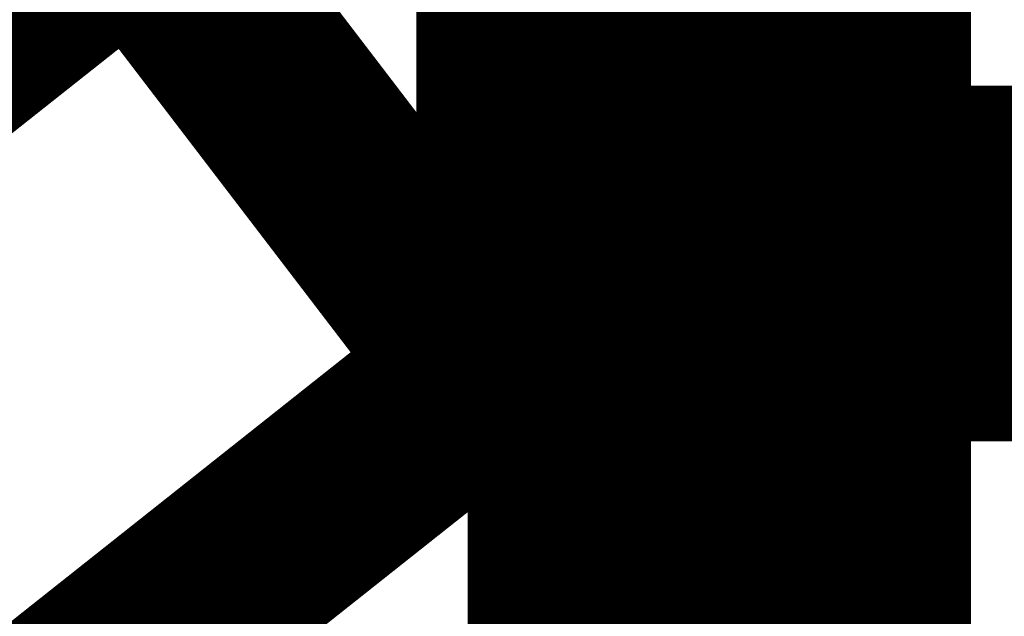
# Model space of a CAD drawing. Header units: millimetres. Extents: x 0 to 154, y -22 to 67.
# Tile 63 of 116: x 1.171 to 1.668, y 27.808 to 28.109. Entities that reach past the tile are written whole.
import ezdxf

# ---------------------------------------------------------------- set-up
doc = ezdxf.new("R2010")
doc.units = ezdxf.units.MM
for name, color, linetype in [('KeepOutLayer', 6, 'Continuous'), ('Mechanical1', 6, 'Continuous'), ('Mechanical7', 56, 'Continuous'), ('TopOverlay', 2, 'Continuous')]:
    doc.layers.add(name, color=color, linetype=linetype)

# ---------------------------------------------------------------- blocks, each defined once
blk = doc.blocks.new('USB_M_____B_RA_SMD_P_P_219')
at = {"layer": 'Mechanical7', "const_width": 0.1}
for points in [[(-4.75603, -3.80345), (-4.75603, 3.80345)], [(-4.75603, -3.80345), (-4.75603, -3.24635)], [(-4.81079, -3.81112), (-4.81079, -3.50009)], [(-5.37666, -3.88099), (-4.93859, -3.5342)], [(-5.00244, -3.58442), (-4.82448, -3.81714)], [(-4.77238, -3.80345), (-4.755, -3.80345)], [(-4.755, -3.80345), (0.3, -3.80345)], [(-5.19869, -4.11372), (-4.83449, -3.82508)]]:
    blk.add_lwpolyline(points, dxfattribs=at)
blk.add_lwpolyline([(-4.83449, -3.82508, -0.169124), (-4.77238, -3.80345)], format="xyb", dxfattribs=at)
at = {"layer": 'Mechanical7', "const_width": 0.05}
for points in [[(-4.79738, -3.80345, 1), (-4.74738, -3.80345, 1)], [(-4.79738, -3.80345, 1), (-4.74738, -3.80345, 1)], [(-4.78102, -3.80345, 1), (-4.73103, -3.80345, 1)], [(-4.78102, -3.80345, 1), (-4.73103, -3.80345, 1)], [(-4.78, -3.80345, 1), (-4.73, -3.80345, 1)], [(-4.78, -3.80345, 1), (-4.73, -3.80345, 1)], [(-4.83578, -3.81112, 1), (-4.78579, -3.81112, 1)], [(-4.84947, -3.81714, 1), (-4.79948, -3.81714, 1)], [(-4.85949, -3.82508, 1), (-4.80949, -3.82508, 1)], [(-4.85949, -3.82508, 1), (-4.80949, -3.82508, 1)]]:
    blk.add_lwpolyline(points, format="xyb", close=True, dxfattribs=at)
at = {"layer": 'TopOverlay'}
for points, const_width in [([(-4.675, -3.75), (-4.675, 3.75)], 0.1524), ([(-4.675, -3.75), (-3.6, -3.75)], 0.152)]:
    blk.add_lwpolyline(points, dxfattribs=dict(at, const_width=const_width))
for points, const_width in [([(-4.7131, -3.75, 1), (-4.6369, -3.75, 1)], 0.0762), ([(-4.713, -3.75, 1), (-4.637, -3.75, 1)], 0.076)]:
    blk.add_lwpolyline(points, format="xyb", close=True, dxfattribs=dict(at, const_width=const_width))

msp = doc.modelspace()

# ---------------------------------------------------------------- linework, layer by layer
at = {"layer": 'KeepOutLayer', "const_width": 0.254}
msp.add_lwpolyline([(1.524, 38.11026), (1.52401, 25.39106)], dxfattribs=at)
at = {"layer": 'Mechanical1', "const_width": 0.254}
msp.add_lwpolyline([(1.524, 25.38972), (1.524, 38.11026)], dxfattribs=at)

# ---------------------------------------------------------------- block references
at = {"rotation": 360}
msp.add_blockref('USB_M_____B_RA_SMD_P_P_219', (6.2319, 31.74999), dxfattribs=at)

doc.saveas('drawing.dxf')
